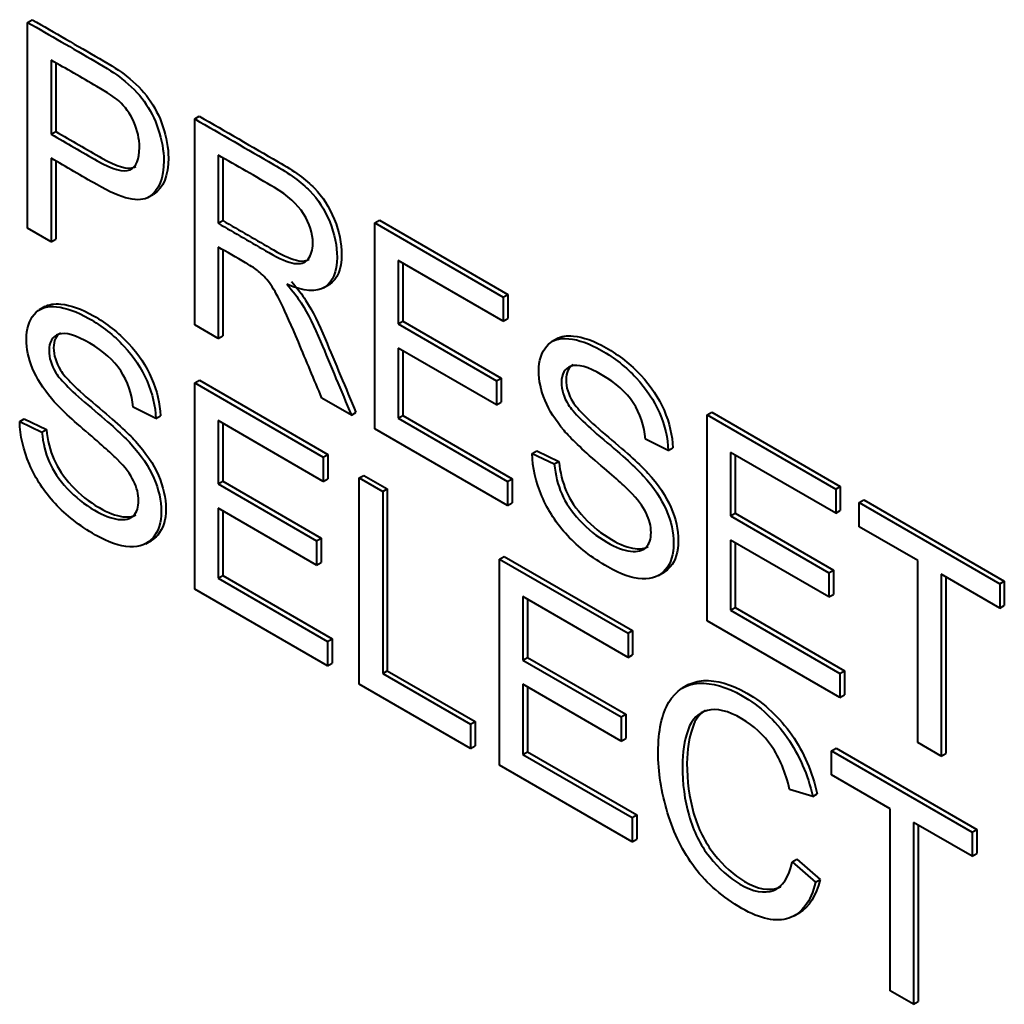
# Model space of a CAD drawing. Header units: millimetres. Extents: x 1 to 420, y -2 to 296.
# Tile 5 of 16: x 130.15 to 137.71, y 63.84 to 71.4. Entities that reach past the tile are written whole.
import ezdxf

# ---------------------------------------------------------------- set-up
doc = ezdxf.new("R2010")
doc.units = ezdxf.units.MM
doc.layers.add('Default', color=7, linetype='Continuous')
doc.layers.add('ME001037.00.00', color=7, linetype='Continuous')

# ---------------------------------------------------------------- blocks, each defined once
blk = doc.blocks.new('SE2')
at = {"layer": 'ME001037.00.00', "color": 7, "linetype": 'Continuous', "lineweight": 40}
for p, q in [((130.2123, 71.376), (130.2476, 71.3964)), ((130.2123, 69.7956), (130.2123, 71.376)), ((130.3927, 71.0866), (130.3927, 70.5184)), ((130.4281, 71.0661), (130.4281, 70.5388)), ((131.4953, 70.6353), (131.5306, 70.6557)), ((131.4953, 69.0549), (131.4953, 70.6353)), ((130.3927, 70.5184), (130.4281, 70.5388)), ((130.3927, 70.3332), (130.3928, 69.6914)), ((130.4281, 70.3128), (130.4281, 69.7118)), ((131.6748, 70.358), (131.6748, 69.834)), ((131.7102, 70.3376), (131.7102, 69.8544)), ((131.1345, 70.0309), (131.1787, 70.0565)), ((132.8776, 69.8372), (132.913, 69.8576)), ((132.913, 69.8576), (133.8998, 69.2879)), ((130.3928, 69.6914), (130.2123, 69.7956)), ((131.6748, 69.834), (131.7102, 69.8544)), ((132.8776, 68.2568), (132.8776, 69.8372)), ((132.8776, 69.8372), (133.8645, 69.2675)), ((130.3928, 69.6914), (130.4281, 69.7118)), ((131.6748, 69.652), (131.6748, 68.9512)), ((131.7102, 69.6316), (131.7102, 68.9716)), ((133.8645, 69.0823), (133.0571, 69.5484)), ((133.0571, 69.5484), (133.0571, 69.0623)), ((133.0925, 69.528), (133.0925, 69.0827)), ((132.4836, 69.338), (132.5278, 69.3636)), ((133.8645, 69.2675), (133.8998, 69.2879)), ((133.8645, 69.2675), (133.8645, 69.0823)), ((133.8998, 69.2879), (133.8998, 69.1027)), ((130.3452, 69.1949), (130.301, 69.1694)), ((133.8645, 69.0823), (133.8998, 69.1027)), ((131.6748, 68.9512), (131.4953, 69.0549)), ((133.0571, 69.0623), (133.0925, 69.0827)), ((133.0571, 69.0623), (133.8125, 68.6262)), ((133.0925, 69.0827), (133.8479, 68.6466)), ((131.6748, 68.9512), (131.7102, 68.9716)), ((134.2798, 68.9499), (134.2356, 68.9244)), ((133.8125, 68.4399), (133.0571, 68.876)), ((133.0571, 68.876), (133.0572, 68.3384)), ((133.0925, 68.8556), (133.0925, 68.3588)), ((133.8125, 68.6262), (133.8479, 68.6466)), ((133.8479, 68.6466), (133.8479, 68.4604)), ((131.4953, 68.6087), (131.5307, 68.6291)), ((131.4954, 67.0273), (131.4953, 68.6087)), ((131.4953, 68.6087), (132.4822, 68.039)), ((131.5307, 68.6291), (132.5175, 68.0594)), ((133.8125, 68.6262), (133.8125, 68.4399)), ((131.1965, 68.3362), (131.0224, 68.4219)), ((132.6981, 68.3605), (132.4722, 68.4909)), ((133.8125, 68.4399), (133.8479, 68.4604)), ((131.1965, 68.3362), (131.2318, 68.3566)), ((132.6981, 68.3605), (132.7335, 68.3809)), ((133.0572, 68.3384), (133.0925, 68.3588)), ((133.0925, 68.3588), (133.9317, 67.8743)), ((135.4299, 68.3637), (135.4653, 68.3841)), ((135.43, 66.7833), (135.4299, 68.3637)), ((135.4299, 68.3637), (136.4168, 67.794)), ((135.4653, 68.3841), (136.4521, 67.8144)), ((130.1513, 68.3125), (130.1867, 68.3329)), ((130.1513, 68.3125), (130.3217, 68.232)), ((130.1867, 68.3329), (130.3571, 68.2524)), ((132.4822, 67.8538), (131.6749, 68.3199)), ((131.6749, 68.3199), (131.6749, 67.8338)), ((131.7102, 68.2995), (131.7102, 67.8542)), ((133.0572, 68.3384), (133.8964, 67.8539)), ((130.3217, 68.232), (130.3571, 68.2524)), ((133.8964, 67.6687), (132.8776, 68.2568)), ((135.1311, 68.0912), (134.957, 68.1769)), ((132.4822, 68.039), (132.5175, 68.0594)), ((132.5175, 68.0594), (132.5175, 67.8742)), ((134.0859, 68.0675), (134.1213, 68.0879)), ((134.0859, 68.0675), (134.2563, 67.987)), ((134.1213, 68.0879), (134.2917, 68.0074)), ((135.1311, 68.0912), (135.1664, 68.1116)), ((136.4168, 67.6088), (135.6095, 68.0749)), ((135.6095, 68.0749), (135.6095, 67.5888)), ((135.6448, 68.0545), (135.6448, 67.6092)), ((132.4822, 68.039), (132.4822, 67.8538)), ((134.2563, 67.987), (134.2917, 68.0074)), ((132.7583, 67.8796), (132.7936, 67.9)), ((132.7936, 67.9), (132.9741, 67.7959)), ((131.6749, 67.8338), (131.7102, 67.8542)), ((131.6749, 67.8338), (132.4303, 67.3977)), ((131.7102, 67.8542), (132.4656, 67.4181)), ((132.4822, 67.8538), (132.5175, 67.8742)), ((132.7583, 66.2981), (132.7583, 67.8796)), ((132.7583, 67.8796), (132.9387, 67.7754)), ((133.8964, 67.8539), (133.9317, 67.8743)), ((133.8964, 67.8539), (133.8964, 67.6687)), ((133.9317, 67.8743), (133.9317, 67.6891)), ((132.9387, 67.7754), (132.9741, 67.7959)), ((132.9387, 67.7754), (132.9387, 66.3802)), ((132.9741, 67.7959), (132.9741, 66.4006)), ((136.4168, 67.794), (136.4521, 67.8144)), ((136.4168, 67.794), (136.4168, 67.6088)), ((136.4521, 67.8144), (136.4522, 67.6292)), ((133.8964, 67.6687), (133.9317, 67.6891)), ((136.5963, 67.6904), (136.6317, 67.7108)), ((136.5963, 67.5052), (136.5963, 67.6904)), ((136.5963, 67.6904), (137.6761, 67.067)), ((136.6317, 67.7108), (137.7115, 67.0874)), ((132.4303, 67.2114), (131.6749, 67.6475)), ((131.6749, 67.6475), (131.6749, 67.1099)), ((131.7102, 67.6271), (131.7102, 67.1303)), ((135.6095, 67.5888), (135.6448, 67.6092)), ((135.6095, 67.5888), (136.3649, 67.1527)), ((135.6448, 67.6092), (136.4002, 67.1731)), ((136.4168, 67.6088), (136.4522, 67.6292)), ((137.0464, 67.2453), (136.5963, 67.5052)), ((131.1199, 67.3756), (131.1641, 67.4011)), ((132.4303, 67.3977), (132.4656, 67.4181)), ((132.4303, 67.3977), (132.4303, 67.2114)), ((132.4656, 67.4181), (132.4656, 67.2319)), ((136.3649, 66.9664), (135.6095, 67.4025)), ((135.6095, 67.4025), (135.6095, 66.8649)), ((135.6448, 67.3821), (135.6448, 66.8853)), ((132.4303, 67.2114), (132.4656, 67.2319)), ((133.8354, 67.2578), (133.8707, 67.2782)), ((133.8354, 65.6763), (133.8354, 67.2578)), ((133.8354, 67.2578), (134.8222, 66.6881)), ((133.8707, 67.2782), (134.8576, 66.7085)), ((137.0465, 65.8501), (137.0464, 67.2453)), ((135.0552, 67.1312), (135.0994, 67.1567)), ((136.3649, 67.1527), (136.4002, 67.1731)), ((136.3649, 67.1527), (136.3649, 66.9664)), ((136.4002, 67.1731), (136.4002, 66.9868)), ((137.6761, 66.8818), (137.2269, 67.1411)), ((137.2269, 67.1411), (137.2269, 65.7459)), ((131.6749, 67.1099), (131.7102, 67.1303)), ((131.6749, 67.1099), (132.5141, 66.6254)), ((131.7102, 67.1303), (132.5495, 66.6458)), ((137.2622, 67.1207), (137.2623, 65.7663)), ((137.6761, 67.067), (137.7115, 67.0874)), ((137.6761, 67.067), (137.6761, 66.8818)), ((137.7115, 67.0874), (137.7115, 66.9022)), ((132.5141, 66.4391), (131.4954, 67.0273)), ((136.3649, 66.9664), (136.4002, 66.9868)), ((134.8222, 66.5029), (134.0149, 66.969)), ((134.0149, 66.969), (134.0149, 66.4829)), ((134.0502, 66.9486), (134.0502, 66.5033)), ((135.6095, 66.8649), (135.6448, 66.8853)), ((135.6095, 66.8649), (136.4487, 66.3804)), ((135.6448, 66.8853), (136.4841, 66.4008)), ((137.6761, 66.8818), (137.7115, 66.9022)), ((136.4487, 66.1952), (135.43, 66.7833)), ((134.8222, 66.6881), (134.8576, 66.7085)), ((134.8222, 66.6881), (134.8222, 66.5029)), ((134.8576, 66.7085), (134.8576, 66.5233)), ((132.5141, 66.6254), (132.5495, 66.6458)), ((132.5141, 66.6254), (132.5141, 66.4391)), ((132.5495, 66.6458), (132.5495, 66.4595)), ((132.5141, 66.4391), (132.5495, 66.4595)), ((134.0149, 66.4829), (134.0502, 66.5033)), ((134.0149, 66.4829), (134.7703, 66.0467)), ((134.0502, 66.5033), (134.8056, 66.0672)), ((134.8222, 66.5029), (134.8576, 66.5233)), ((132.9387, 66.3802), (132.9741, 66.4006)), ((132.9387, 66.3802), (133.613, 65.9909)), ((132.9741, 66.4006), (133.6484, 66.0113)), ((136.4487, 66.3804), (136.4841, 66.4008)), ((136.4487, 66.3804), (136.4487, 66.1952)), ((136.4841, 66.4008), (136.4841, 66.2156)), ((133.6131, 65.8047), (132.7583, 66.2981)), ((134.7703, 65.8605), (134.0149, 66.2966)), ((134.0149, 66.2966), (134.0149, 65.7589)), ((134.0502, 66.2762), (134.0503, 65.7794)), ((135.2824, 66.2916), (135.2382, 66.266)), ((136.4487, 66.1952), (136.4841, 66.2156)), ((133.613, 65.9909), (133.6484, 66.0113)), ((133.6484, 66.0113), (133.6484, 65.8251)), ((134.7703, 66.0467), (134.8056, 66.0672)), ((134.7703, 66.0467), (134.7703, 65.8605)), ((134.8056, 66.0672), (134.8056, 65.8809)), ((133.613, 65.9909), (133.6131, 65.8047)), ((134.7703, 65.8605), (134.8056, 65.8809)), ((137.2269, 65.7459), (137.0465, 65.8501)), ((133.6131, 65.8047), (133.6484, 65.8251)), ((134.0149, 65.7589), (134.0503, 65.7794)), ((134.0503, 65.7794), (134.8895, 65.2948)), ((136.384, 65.7864), (136.4194, 65.8068)), ((136.384, 65.6012), (136.384, 65.7864)), ((136.384, 65.7864), (137.4647, 65.1625)), ((136.4194, 65.8068), (137.5001, 65.1829)), ((134.0149, 65.7589), (134.8541, 65.2744)), ((137.2269, 65.7459), (137.2623, 65.7663)), ((134.8541, 65.0882), (133.8354, 65.6763)), ((136.8342, 65.3413), (136.384, 65.6012)), ((136.2401, 65.436), (136.0633, 65.4897)), ((136.2401, 65.436), (136.2754, 65.4564)), ((136.8342, 63.9451), (136.8342, 65.3413)), ((134.8541, 65.2744), (134.8895, 65.2948)), ((134.8541, 65.2744), (134.8541, 65.0882)), ((134.8895, 65.2948), (134.8895, 65.1086)), ((137.4647, 64.9773), (137.0146, 65.2372)), ((137.0146, 65.2372), (137.0146, 63.8409)), ((137.05, 65.2168), (137.05, 63.8613)), ((137.4647, 65.1625), (137.5001, 65.1829)), ((137.5001, 65.1829), (137.5001, 64.9977)), ((134.8541, 65.0882), (134.8895, 65.1086)), ((137.4647, 65.1625), (137.4647, 64.9773)), ((136.0824, 64.9336), (136.1178, 64.954)), ((136.1178, 64.954), (136.2973, 64.7977)), ((137.4647, 64.9773), (137.5001, 64.9977)), ((136.0824, 64.9336), (136.262, 64.7773)), ((136.262, 64.7773), (136.2973, 64.7977)), ((136.0969, 64.5199), (136.1411, 64.5454)), ((137.0146, 63.8409), (136.8342, 63.9451)), ((137.0146, 63.8409), (137.05, 63.8613))]:
    blk.add_line(p, q, dxfattribs=at)
for points, knots in [([(130.2123, 71.376), (130.3845, 71.2765), (130.5567, 71.1771), (130.729, 71.0777), (130.8201, 71.0251), (130.8893, 70.9798), (130.9367, 70.943), (131.0042, 70.8906), (131.0606, 70.8336), (131.1062, 70.7705), (131.1513, 70.7079), (131.1882, 70.6368), (131.2156, 70.5548), (131.2427, 70.4732), (131.2575, 70.3938), (131.2575, 70.1802), (131.2201, 70.0881), (131.1463, 70.0381), (131.0716, 69.9876), (130.9376, 70.0187), (130.7436, 70.1307), (130.6266, 70.1982), (130.5097, 70.2657), (130.3927, 70.3332)], [0, 0, 0, 0, 0.217015, 0.217015, 0.217015, 0.304539, 0.304539, 0.304539, 0.381358, 0.381358, 0.381358, 0.454224, 0.454224, 0.454224, 0.534355, 0.534355, 0.671112, 0.671112, 0.671112, 0.852642, 0.852642, 0.852642, 1, 1, 1, 1]), ([(130.2476, 71.3964), (130.4199, 71.2969), (130.5921, 71.1975), (130.7643, 71.0981), (130.8554, 71.0455), (130.9247, 71.0002), (130.9721, 70.9634), (131.0395, 70.911), (131.096, 70.854), (131.1416, 70.7909), (131.1867, 70.7283), (131.2236, 70.6572), (131.2509, 70.5752), (131.2781, 70.4937), (131.2928, 70.4142), (131.2928, 70.2006), (131.2555, 70.1085), (131.1817, 70.0585), (131.1793, 70.0569), (131.1768, 70.0554), (131.1743, 70.0539)], [0, 0, 0, 0, 0.2170151, 0.2170151, 0.2170151, 0.3045389, 0.3045389, 0.3045389, 0.3813585, 0.3813585, 0.3813585, 0.4542243, 0.4542243, 0.4542243, 0.5343551, 0.5343551, 0.6711116, 0.6711116, 0.6711116, 0.6769214, 0.6769214, 0.6769214, 0.6769214]), ([(130.3927, 70.5184), (130.5109, 70.4502), (130.629, 70.382), (130.7472, 70.3138), (130.8638, 70.2465), (130.9477, 70.2233), (131.0461, 70.2675), (131.0707, 70.3248), (131.0707, 70.4827), (131.0561, 70.5479), (131.0278, 70.6116), (130.9993, 70.6759), (130.9604, 70.7294), (130.913, 70.7726), (130.8825, 70.8004), (130.8255, 70.8367), (130.7435, 70.8841), (130.6266, 70.9516), (130.5097, 71.0191), (130.3927, 71.0866)], [0, 0, 0, 0, 0.215508, 0.215508, 0.215508, 0.355035, 0.355035, 0.494563, 0.494563, 0.595601, 0.595601, 0.595601, 0.683171, 0.683171, 0.683171, 0.786664, 0.786664, 0.786664, 1, 1, 1, 1]), ([(131.4953, 70.6353), (131.697, 70.5188), (131.8987, 70.4024), (132.1003, 70.286), (132.2224, 70.2155), (132.3154, 70.1481), (132.3792, 70.0829), (132.4422, 70.0185), (132.4931, 69.9382), (132.5314, 69.8446), (132.5698, 69.7506), (132.5879, 69.6604), (132.5879, 69.4616), (132.5569, 69.3848), (132.4311, 69.3037), (132.3336, 69.3106), (132.2024, 69.3663)], [0, 0, 0, 0, 0.318057, 0.318057, 0.318057, 0.46663, 0.46663, 0.46663, 0.573882, 0.573882, 0.573882, 0.693773, 0.693773, 0.846886, 0.846886, 1, 1, 1, 1]), ([(131.5306, 70.6557), (131.7323, 70.5392), (131.934, 70.4228), (132.1357, 70.3064), (132.2578, 70.2359), (132.3507, 70.1685), (132.4145, 70.1033), (132.4775, 70.0389), (132.5284, 69.9586), (132.5667, 69.865), (132.6051, 69.771), (132.6232, 69.6809), (132.6232, 69.482), (132.5922, 69.4052), (132.5269, 69.3631), (132.5243, 69.3615), (132.5218, 69.3601)], [0, 0, 0, 0, 0.3180571, 0.3180571, 0.3180571, 0.4666304, 0.4666304, 0.4666304, 0.573882, 0.573882, 0.573882, 0.6937728, 0.6937728, 0.8468864, 0.8468864, 0.8529276, 0.8529276, 0.8529276, 0.8529276]), ([(130.4281, 70.5388), (130.5462, 70.4706), (130.6644, 70.4024), (130.7826, 70.3342), (130.8992, 70.2669), (130.983, 70.2437), (131.0356, 70.2673), (131.0389, 70.269), (131.042, 70.2709)], [0, 0, 0, 0, 0.2155076, 0.2155076, 0.2155076, 0.3550354, 0.3550354, 0.3646383, 0.3646383, 0.3646383, 0.3646383]), ([(131.6748, 69.834), (131.8045, 69.7591), (131.9342, 69.6843), (132.0639, 69.6094), (132.1468, 69.5615), (132.2115, 69.5336), (132.2589, 69.5263), (132.3055, 69.519), (132.3409, 69.5305), (132.3655, 69.5594), (132.3903, 69.5885), (132.402, 69.6299), (132.402, 69.7551), (132.3783, 69.8309), (132.3309, 69.9066), (132.2845, 69.9809), (132.2097, 70.0482), (132.1076, 70.1081), (131.9634, 70.1929), (131.8191, 70.2747), (131.6748, 70.358)], [0, 0, 0, 0, 0.228274, 0.228274, 0.228274, 0.344203, 0.344203, 0.344203, 0.424522, 0.424522, 0.424522, 0.498199, 0.498199, 0.60718, 0.60718, 0.60718, 0.746064, 0.746064, 0.746064, 1, 1, 1, 1]), ([(131.7102, 69.8544), (131.8399, 69.7796), (131.9696, 69.7047), (132.0993, 69.6298), (132.1822, 69.5819), (132.2469, 69.5541), (132.2943, 69.5467), (132.3264, 69.5417), (132.3532, 69.5456), (132.3748, 69.558)], [0, 0, 0, 0, 0.2282743, 0.2282743, 0.2282743, 0.3442034, 0.3442034, 0.3442034, 0.3995915, 0.3995915, 0.3995915, 0.3995915]), ([(132.4722, 68.4909), (132.4117, 68.6352), (132.3513, 68.7796), (132.2908, 68.9239), (132.2383, 69.0492), (132.1942, 69.147), (132.1268, 69.2869), (132.0958, 69.3406), (132.0685, 69.3763), (132.0415, 69.4116), (132.0138, 69.4416), (131.9855, 69.4652), (131.9655, 69.482), (131.9318, 69.5036), (131.8853, 69.5305), (131.8151, 69.571), (131.745, 69.6115), (131.6748, 69.652)], [0, 0, 0, 0, 0.30682, 0.30682, 0.30682, 0.470637, 0.470637, 0.634455, 0.634455, 0.634455, 0.716944, 0.716944, 0.716944, 0.808477, 0.808477, 0.808477, 1, 1, 1, 1]), ([(132.2024, 69.3663), (132.2507, 69.3111), (132.2863, 69.2643), (132.3118, 69.2243), (132.3665, 69.1384), (132.4147, 69.0386), (132.4612, 68.9276), (132.5403, 68.7386), (132.6192, 68.5495), (132.6981, 68.3605)], [0, 0, 0, 0, 0.160109, 0.160109, 0.160109, 0.45305, 0.45305, 0.45305, 1, 1, 1, 1]), ([(132.2378, 69.3867), (132.2861, 69.3315), (132.3216, 69.2847), (132.3471, 69.2447), (132.4019, 69.1589), (132.4501, 69.059), (132.4966, 68.948), (132.5757, 68.759), (132.6545, 68.5699), (132.7335, 68.3809)], [0, 0, 0, 0, 0.160109, 0.160109, 0.160109, 0.45305, 0.45305, 0.45305, 1, 1, 1, 1]), ([(130.3217, 68.232), (130.3299, 68.1473), (130.3491, 68.071), (130.3782, 68.0037), (130.4078, 67.9354), (130.4538, 67.8674), (130.5778, 67.7327), (130.6479, 67.6764), (130.7946, 67.5917), (130.8548, 67.5686), (130.9076, 67.5623), (130.9602, 67.556), (131.0006, 67.5654), (131.0261, 67.5918), (131.052, 67.6185), (131.0644, 67.657), (131.0644, 67.7548), (131.0516, 67.8054), (131.0261, 67.8569), (131.001, 67.9076), (130.9596, 67.9627), (130.9022, 68.021), (130.8658, 68.0581), (130.7846, 68.131), (130.6598, 68.2378), (130.5341, 68.3453), (130.4465, 68.4282), (130.3964, 68.4887), (130.3317, 68.5669), (130.2825, 68.6429), (130.2187, 68.7975), (130.2032, 68.8717), (130.2032, 69.0243), (130.2224, 69.088), (130.3007, 69.1816), (130.3572, 69.2016), (130.4329, 69.1937), (130.5077, 69.1859), (130.5914, 69.1569), (130.7846, 69.0454), (130.8739, 68.9749), (130.9513, 68.8923), (131.028, 68.8105), (131.088, 68.7197), (131.129, 68.6234), (131.1707, 68.5255), (131.1928, 68.4309), (131.1965, 68.3362)], [0, 0, 0, 0, 0.049732, 0.049732, 0.049732, 0.104827, 0.104827, 0.159923, 0.159923, 0.209185, 0.209185, 0.209185, 0.249905, 0.249905, 0.249905, 0.28354, 0.28354, 0.317906, 0.317906, 0.317906, 0.359085, 0.359085, 0.359085, 0.428443, 0.428443, 0.428443, 0.505001, 0.505001, 0.505001, 0.557728, 0.557728, 0.610455, 0.610455, 0.668531, 0.668531, 0.726608, 0.726608, 0.726608, 0.796369, 0.796369, 0.873036, 0.873036, 0.873036, 0.937068, 0.937068, 0.937068, 1, 1, 1, 1]), ([(130.3406, 69.1923), (130.3748, 69.2121), (130.4172, 69.2194), (130.4682, 69.2141), (130.5431, 69.2063), (130.6268, 69.1773), (130.8199, 69.0658), (130.9092, 68.9953), (130.9867, 68.9127), (131.0634, 68.8309), (131.1234, 68.7401), (131.1644, 68.6439), (131.2061, 68.546), (131.2282, 68.4513), (131.2318, 68.3566)], [0.6874013, 0.6874013, 0.6874013, 0.6874013, 0.7266077, 0.7266077, 0.7266077, 0.7963685, 0.7963685, 0.8730364, 0.8730364, 0.8730364, 0.9370682, 0.9370682, 0.9370682, 1, 1, 1, 1]), ([(131.0224, 68.4219), (131.0133, 68.5261), (130.9814, 68.6192), (130.9277, 68.7008), (130.8744, 68.7815), (130.7946, 68.8533), (130.5814, 68.9764), (130.5012, 68.9996), (130.4511, 68.9822), (130.4015, 68.965), (130.3764, 68.9233), (130.3764, 68.8012), (130.3946, 68.7444), (130.4292, 68.6876), (130.4643, 68.63), (130.555, 68.5403), (130.7017, 68.4177), (130.8486, 68.295), (130.9495, 68.202), (131.0042, 68.1421), (131.0845, 68.0539), (131.1427, 67.9663), (131.181, 67.879), (131.2188, 67.7926), (131.2384, 67.707), (131.2384, 67.5376), (131.2174, 67.4708), (131.1755, 67.4213), (131.1335, 67.3717), (131.0744, 67.3471), (130.996, 67.3513), (130.9184, 67.3555), (130.8311, 67.3855), (130.6097, 67.5134), (130.5067, 67.5928), (130.4229, 67.6833), (130.3394, 67.7734), (130.2743, 67.8732), (130.226, 67.9852), (130.1784, 68.0957), (130.1541, 68.2046), (130.1513, 68.3125)], [0, 0, 0, 0, 0.061081, 0.061081, 0.061081, 0.129021, 0.129021, 0.199324, 0.199324, 0.199324, 0.244261, 0.244261, 0.283399, 0.283399, 0.283399, 0.36367, 0.36367, 0.36367, 0.450492, 0.450492, 0.450492, 0.513288, 0.513288, 0.513288, 0.571902, 0.571902, 0.629792, 0.629792, 0.629792, 0.695152, 0.695152, 0.695152, 0.766355, 0.766355, 0.856855, 0.856855, 0.856855, 0.928258, 0.928258, 0.928258, 1, 1, 1, 1]), ([(130.4659, 68.9933), (130.4299, 68.9725), (130.4117, 68.934), (130.4117, 68.8216), (130.43, 68.7648), (130.4646, 68.708), (130.4997, 68.6504), (130.5903, 68.5607), (130.737, 68.4381), (130.8839, 68.3154), (130.9849, 68.2224), (131.0396, 68.1625), (131.1199, 68.0744), (131.1781, 67.9868), (131.2163, 67.8994), (131.2542, 67.8131), (131.2738, 67.7274), (131.2738, 67.558), (131.2528, 67.4912), (131.2109, 67.4417), (131.1959, 67.424), (131.1787, 67.4095), (131.1592, 67.3983)], [0.20602, 0.20602, 0.20602, 0.20602, 0.2442608, 0.2442608, 0.2833988, 0.2833988, 0.2833988, 0.3636701, 0.3636701, 0.3636701, 0.4504925, 0.4504925, 0.4504925, 0.5132877, 0.5132877, 0.5132877, 0.5719017, 0.5719017, 0.629792, 0.629792, 0.629792, 0.6531447, 0.6531447, 0.6531447, 0.6531447]), ([(134.2563, 67.987), (134.2645, 67.9023), (134.2837, 67.826), (134.3128, 67.7587), (134.3424, 67.6903), (134.3875, 67.6229), (134.4504, 67.5551), (134.5125, 67.488), (134.5825, 67.4314), (134.7283, 67.3473), (134.7894, 67.3236), (134.8951, 67.311), (134.9343, 67.321), (134.9607, 67.3478), (134.9864, 67.3739), (134.999, 67.412), (134.999, 67.5098), (134.9862, 67.5603), (134.9352, 67.6635), (134.8942, 67.7176), (134.8368, 67.776), (134.8001, 67.8134), (134.7192, 67.886), (134.5935, 67.9933), (134.4686, 68.0999), (134.3811, 68.1843), (134.331, 68.2437), (134.2654, 68.3216), (134.2171, 68.3979), (134.1533, 68.5525), (134.1369, 68.6272), (134.1369, 68.7798), (134.157, 68.8429), (134.2353, 68.9366), (134.2918, 68.9566), (134.3675, 68.9487), (134.4426, 68.9409), (134.526, 68.9119), (134.7192, 68.8004), (134.8085, 68.7299), (134.885, 68.6478), (134.9623, 68.5649), (135.0217, 68.4763), (135.1056, 68.2806), (135.1274, 68.1859), (135.1311, 68.0912)], [0, 0, 0, 0, 0.049729, 0.049729, 0.049729, 0.09857, 0.09857, 0.09857, 0.153361, 0.153361, 0.201706, 0.201706, 0.250051, 0.250051, 0.250051, 0.285846, 0.285846, 0.32242, 0.32242, 0.358994, 0.358994, 0.358994, 0.428591, 0.428591, 0.428591, 0.504893, 0.504893, 0.504893, 0.558424, 0.558424, 0.611955, 0.611955, 0.669309, 0.669309, 0.726664, 0.726664, 0.726664, 0.796307, 0.796307, 0.872845, 0.872845, 0.872845, 0.936423, 0.936423, 1, 1, 1, 1]), ([(134.2753, 68.9473), (134.3094, 68.9671), (134.3518, 68.9744), (134.4028, 68.9691), (134.478, 68.9613), (134.5614, 68.9323), (134.7545, 68.8208), (134.8438, 68.7503), (134.9204, 68.6682), (134.9977, 68.5853), (135.0571, 68.4967), (135.1409, 68.301), (135.1628, 68.2063), (135.1664, 68.1116)], [0.6879535, 0.6879535, 0.6879535, 0.6879535, 0.7266639, 0.7266639, 0.7266639, 0.7963069, 0.7963069, 0.8728453, 0.8728453, 0.8728453, 0.9364226, 0.9364226, 1, 1, 1, 1]), ([(134.957, 68.1769), (134.9479, 68.2811), (134.916, 68.3742), (134.8085, 68.5373), (134.7292, 68.6083), (134.6244, 68.6699), (134.5151, 68.7341), (134.4358, 68.7546), (134.3857, 68.7372), (134.3361, 68.72), (134.311, 68.6783), (134.311, 68.5562), (134.3283, 68.4999), (134.3638, 68.4426), (134.3989, 68.3861), (134.4896, 68.2953), (134.6363, 68.1727), (134.7832, 68.05), (134.8841, 67.957), (134.9388, 67.897), (135.0184, 67.8098), (135.0773, 67.7213), (135.1156, 67.6351), (135.1543, 67.5478), (135.1721, 67.4625), (135.1721, 67.2931), (135.152, 67.2258), (135.1101, 67.1763), (135.0678, 67.1263), (135.009, 67.1032), (134.9306, 67.1063), (134.8534, 67.1094), (134.7648, 67.141), (134.5443, 67.2683), (134.4413, 67.3478), (134.3575, 67.4383), (134.274, 67.5284), (134.208, 67.6287), (134.1606, 67.7402), (134.1137, 67.8508), (134.0887, 67.9596), (134.0859, 68.0675)], [0, 0, 0, 0, 0.065172, 0.065172, 0.130345, 0.130345, 0.130345, 0.199459, 0.199459, 0.199459, 0.244416, 0.244416, 0.283572, 0.283572, 0.283572, 0.363805, 0.363805, 0.363805, 0.450618, 0.450618, 0.450618, 0.513219, 0.513219, 0.513219, 0.571165, 0.571165, 0.629836, 0.629836, 0.629836, 0.695166, 0.695166, 0.695166, 0.765996, 0.765996, 0.856873, 0.856873, 0.856873, 0.928294, 0.928294, 0.928294, 1, 1, 1, 1]), ([(134.4005, 68.7483), (134.3645, 68.7275), (134.3463, 68.689), (134.3463, 68.5766), (134.3636, 68.5203), (134.3992, 68.463), (134.4342, 68.4065), (134.5249, 68.3157), (134.6716, 68.1931), (134.8185, 68.0704), (134.9195, 67.9774), (134.9742, 67.9175), (135.0537, 67.8302), (135.1127, 67.7417), (135.1509, 67.6555), (135.1896, 67.5682), (135.2074, 67.4829), (135.2074, 67.3135), (135.1874, 67.2462), (135.1455, 67.1967), (135.1306, 67.1791), (135.1136, 67.1648), (135.0945, 67.1539)], [0.2061617, 0.2061617, 0.2061617, 0.2061617, 0.2444159, 0.2444159, 0.2835716, 0.2835716, 0.2835716, 0.3638049, 0.3638049, 0.3638049, 0.4506184, 0.4506184, 0.4506184, 0.5132191, 0.5132191, 0.5132191, 0.5711653, 0.5711653, 0.6298359, 0.6298359, 0.6298359, 0.6528602, 0.6528602, 0.6528602, 0.6528602]), ([(130.3571, 68.2524), (130.3653, 68.1677), (130.3844, 68.0914), (130.4136, 68.0241), (130.4431, 67.9558), (130.4892, 67.8878), (130.6131, 67.7531), (130.6833, 67.6969), (130.83, 67.6122), (130.8901, 67.589), (130.943, 67.5827), (130.9836, 67.5778), (131.017, 67.5824), (131.0419, 67.5969)], [0, 0, 0, 0, 0.0497319, 0.0497319, 0.0497319, 0.1048274, 0.1048274, 0.1599229, 0.1599229, 0.2091847, 0.2091847, 0.2091847, 0.2406926, 0.2406926, 0.2406926, 0.2406926]), ([(134.2917, 68.0074), (134.2999, 67.9227), (134.319, 67.8464), (134.3482, 67.7791), (134.3777, 67.7108), (134.4229, 67.6433), (134.4858, 67.5755), (134.5479, 67.5084), (134.6179, 67.4518), (134.7637, 67.3677), (134.8247, 67.344), (134.9188, 67.3328), (134.9517, 67.3378), (134.9767, 67.3529)], [0, 0, 0, 0, 0.0497289, 0.0497289, 0.0497289, 0.09857, 0.09857, 0.09857, 0.1533609, 0.1533609, 0.2017057, 0.2017057, 0.2393767, 0.2393767, 0.2393767, 0.2393767]), ([(136.262, 64.7773), (136.2246, 64.6274), (136.1563, 64.5364), (135.9594, 64.469), (135.8383, 64.4948), (135.5485, 64.6621), (135.4291, 64.7647), (135.3362, 64.8878), (135.2439, 65.01), (135.174, 65.1508), (135.0774, 65.4696), (135.0537, 65.6243), (135.0537, 65.94), (135.081, 66.0673), (135.1357, 66.1588), (135.1898, 66.2494), (135.2669, 66.2988), (135.3671, 66.304), (135.468, 66.3093), (135.5785, 66.2777), (135.8364, 66.1289), (135.9512, 66.0215), (136.0442, 65.8879), (136.1377, 65.7534), (136.2027, 65.6028), (136.2401, 65.436)], [0, 0, 0, 0, 0.104369, 0.104369, 0.208738, 0.208738, 0.317122, 0.317122, 0.317122, 0.414223, 0.414223, 0.511324, 0.511324, 0.616516, 0.616516, 0.616516, 0.708785, 0.708785, 0.708785, 0.799111, 0.799111, 0.902438, 0.902438, 0.902438, 1, 1, 1, 1]), ([(135.2785, 66.2893), (135.3149, 66.3102), (135.3562, 66.322), (135.4025, 66.3244), (135.5034, 66.3297), (135.6139, 66.2981), (135.8717, 66.1493), (135.9866, 66.042), (136.0795, 65.9083), (136.173, 65.7739), (136.2381, 65.6232), (136.2754, 65.4564)], [0.6662204, 0.6662204, 0.6662204, 0.6662204, 0.7087849, 0.7087849, 0.7087849, 0.7991107, 0.7991107, 0.902438, 0.902438, 0.902438, 1, 1, 1, 1]), ([(136.0633, 65.4897), (136.0314, 65.6228), (135.9849, 65.7338), (135.9248, 65.8211), (135.8645, 65.9086), (135.7881, 65.9779), (135.6961, 66.0321), (135.5913, 66.0937), (135.5029, 66.1141), (135.4318, 66.0962), (135.3618, 66.0786), (135.3115, 66.0299), (135.2833, 65.9473), (135.2552, 65.8653), (135.2396, 65.7737), (135.2396, 65.5349), (135.2569, 65.407), (135.3243, 65.1682), (135.3772, 65.063), (135.4492, 64.9719), (135.5209, 64.8813), (135.5986, 64.811), (135.7827, 64.7047), (135.8692, 64.6884), (136.0096, 64.7421), (136.0569, 64.8157), (136.0824, 64.9336)], [0, 0, 0, 0, 0.09709, 0.09709, 0.09709, 0.18706, 0.18706, 0.18706, 0.290717, 0.290717, 0.290717, 0.385558, 0.385558, 0.385558, 0.47169, 0.47169, 0.583053, 0.583053, 0.694415, 0.694415, 0.694415, 0.783259, 0.783259, 0.89163, 0.89163, 1, 1, 1, 1]), ([(135.4162, 66.0963), (135.3723, 66.0712), (135.3395, 66.0287), (135.3186, 65.9677), (135.2906, 65.8857), (135.2749, 65.7941), (135.2749, 65.5553), (135.2922, 65.4274), (135.3597, 65.1886), (135.4125, 65.0834), (135.4845, 64.9924), (135.5562, 64.9017), (135.634, 64.8314), (135.818, 64.7251), (135.9046, 64.7088), (135.9827, 64.7387), (135.9904, 64.7424), (135.9978, 64.7466)], [0.3155616, 0.3155616, 0.3155616, 0.3155616, 0.3855582, 0.3855582, 0.3855582, 0.4716902, 0.4716902, 0.5830528, 0.5830528, 0.6944154, 0.6944154, 0.6944154, 0.7832595, 0.7832595, 0.8916297, 0.8916297, 0.9039577, 0.9039577, 0.9039577, 0.9039577])]:
    blk.add_open_spline(points, degree=3, knots=knots, dxfattribs=at)
blk.add_open_spline([(136.2973, 64.7977), (136.2658, 64.6712), (136.2122, 64.5866), (136.137, 64.543)], degree=3, dxfattribs=at)

msp = doc.modelspace()

# ---------------------------------------------------------------- block references
at = {"layer": 'Default'}
msp.add_blockref('SE2', (0, 0), dxfattribs=at)

doc.saveas('drawing.dxf')
